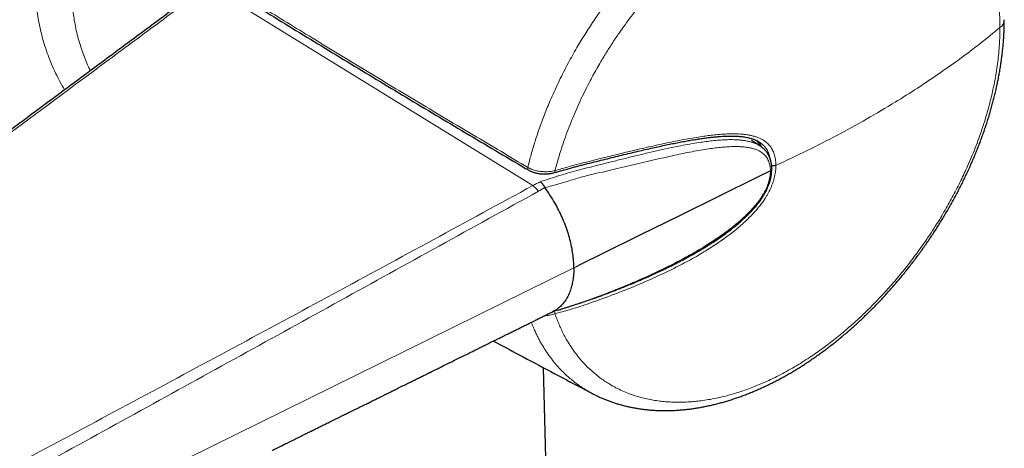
# Model space of a CAD drawing. Header units: millimetres. Extents: x 8 to 834, y 12 to 760.
# Tile 25 of 65: x 775 to 826, y 193 to 216. Entities that reach past the tile are written whole.
import ezdxf

# ---------------------------------------------------------------- set-up
doc = ezdxf.new("R2010")
doc.units = ezdxf.units.MM

msp = doc.modelspace()

# ---------------------------------------------------------------- linework, layer by layer
at = {"color": 252, "linetype": 'Continuous', "lineweight": 0}
for p, q in [((801.8, 206.947), (785.008, 217.303)), ((803.926, 202.688), (766.42, 184.2)), ((804.003, 202.726), (803.926, 202.688))]:
    msp.add_line(p, q, dxfattribs=at)
at = {"color": 7, "linetype": 'Continuous', "lineweight": 30}
for p, q in [((813.561, 209.008), (813.133, 209.28)), ((802.851, 200.409), (802.854, 200.41)), ((803.782, 145.988), (802.347, 197.508))]:
    msp.add_line(p, q, dxfattribs=at)
at = {"color": 252, "linetype": 'Continuous', "lineweight": 0, "flags": 128}
for points in [[(801.539, 207.89), (801.534, 207.86), (801.532, 207.832), (801.534, 207.807), (801.541, 207.786), (801.551, 207.768), (801.565, 207.755), (801.569, 207.752)], [(802.947, 207.72), (802.947, 207.693), (802.945, 207.669), (802.94, 207.649), (802.933, 207.633), (802.924, 207.623), (802.915, 207.618)]]:
    msp.add_lwpolyline(points, dxfattribs=at)
at = {"color": 7, "linetype": 'Continuous', "lineweight": 30, "flags": 128}
msp.add_lwpolyline([(814.11, 207.708), (813.441, 207.378), (811.419, 206.381), (809.397, 205.384), (807.375, 204.388), (805.353, 203.391), (804.342, 202.893), (804.003, 202.726)], dxfattribs=at)
at = {"color": 252, "linetype": 'Continuous', "lineweight": 0}
for centre, radius, start, end in [((825.683, 215.575), 0.546, 305.9374, 356.9246), ((802.49, 200.308), 0.457, 358.9001, 16.1031)]:
    msp.add_arc(centre, radius, start, end, dxfattribs=at)
for points, knots in [([(777.535, 211.904), (777.375, 212.192), (777.052, 212.773), (776.669, 213.691), (776.366, 214.638), (776.157, 215.601), (776.038, 216.585), (776.013, 217.585), (776.086, 218.595), (776.242, 219.52), (776.455, 220.359), (776.701, 221.117), (777.001, 221.875), (777.41, 222.759), (777.956, 223.758), (778.667, 224.862), (779.474, 225.951), (780.372, 227.03), (781.289, 228.029), (782.194, 228.946), (783.063, 229.774), (783.954, 230.576), (784.864, 231.354), (785.792, 232.109), (786.743, 232.851), (787.706, 233.575), (788.672, 234.27), (789.621, 234.925), (790.549, 235.54), (791.456, 236.114), (792.339, 236.648), (793.19, 237.137), (794.003, 237.578), (794.709, 237.934), (795.319, 238.218), (795.844, 238.444), (796.345, 238.638), (796.904, 238.828), (797.497, 238.991), (798.099, 239.092), (798.63, 239.105), (799.103, 239.035), (799.366, 238.913), (799.498, 238.851)], [0, 0, 0, 0, 0.024013, 0.04859, 0.072817, 0.096835, 0.120788, 0.145288, 0.169653, 0.194046, 0.212456, 0.231037, 0.249853, 0.268964, 0.29759, 0.326359, 0.355446, 0.385016, 0.415229, 0.439839, 0.464189, 0.488357, 0.512429, 0.536488, 0.560619, 0.585609, 0.610225, 0.634574, 0.658765, 0.682909, 0.70712, 0.731494, 0.755767, 0.780054, 0.798351, 0.816771, 0.83536, 0.854164, 0.883096, 0.911994, 0.941012, 0.970298, 1, 1, 1, 1]), ([(800.309, 237.021), (800.29, 237.034), (800.177, 237.114), (799.939, 237.2), (799.594, 237.278), (799.231, 237.298), (798.929, 237.279), (798.702, 237.248), (798.555, 237.224), (798.408, 237.195), (798.261, 237.162), (798.115, 237.126), (797.969, 237.086), (797.825, 237.044), (797.528, 236.953), (797.059, 236.789), (796.383, 236.511), (795.67, 236.181), (794.925, 235.804), (794.152, 235.384), (793.356, 234.925), (792.532, 234.428), (791.678, 233.889), (790.938, 233.401), (790.331, 232.987), (789.865, 232.663), (789.392, 232.326), (788.912, 231.977), (788.427, 231.617), (787.968, 231.269), (787.533, 230.933), (787.12, 230.608), (786.696, 230.267), (786.262, 229.91), (785.817, 229.536), (785.407, 229.183), (784.991, 228.816), (784.548, 228.417), (784.019, 227.926), (783.429, 227.353), (782.882, 226.795), (782.411, 226.292), (782.041, 225.882), (781.711, 225.502), (781.419, 225.153), (781.162, 224.835), (780.938, 224.551), (780.71, 224.25), (780.463, 223.911), (780.195, 223.526), (779.939, 223.136), (779.703, 222.756), (779.487, 222.386), (779.289, 222.027), (779.01, 221.485), (778.682, 220.756), (778.357, 219.836), (778.14, 219.002), (778.007, 218.255), (777.937, 217.596), (777.914, 216.948), (777.939, 216.249), (778.031, 215.489), (778.209, 214.66), (778.418, 213.987), (778.617, 213.47), (778.748, 213.157), (778.839, 212.968), (778.873, 212.898)], [0, 0, 0, 0, 0.005055, 0.030725, 0.05494, 0.077704, 0.099024, 0.107006, 0.114766, 0.122304, 0.129621, 0.136718, 0.143594, 0.150251, 0.156688, 0.183584, 0.209977, 0.235901, 0.261395, 0.286498, 0.311251, 0.335537, 0.36032, 0.385637, 0.398509, 0.411528, 0.424698, 0.438023, 0.451507, 0.465153, 0.476309, 0.487851, 0.499779, 0.512097, 0.524805, 0.537904, 0.547685, 0.561282, 0.577187, 0.595402, 0.615928, 0.629437, 0.641924, 0.653386, 0.663825, 0.673239, 0.681628, 0.688993, 0.699637, 0.711118, 0.722223, 0.73295, 0.743303, 0.753281, 0.762886, 0.788139, 0.812743, 0.836743, 0.854375, 0.871715, 0.888784, 0.905605, 0.927158, 0.9496, 0.972973, 0.983286, 0.993781, 1, 1, 1, 1]), ([(801.539, 207.89), (801.567, 208.002), (801.622, 208.226), (801.713, 208.563), (801.81, 208.901), (801.917, 209.25), (802.033, 209.609), (802.16, 209.978), (802.295, 210.348), (802.437, 210.718), (802.586, 211.088), (802.755, 211.489), (802.947, 211.918), (803.163, 212.377), (803.39, 212.834), (803.619, 213.274), (803.85, 213.696), (804.071, 214.083), (804.29, 214.451), (804.505, 214.8), (804.726, 215.147), (804.953, 215.491), (805.186, 215.832), (805.445, 216.197), (805.73, 216.584), (806.043, 216.993), (806.365, 217.396), (806.683, 217.778), (806.996, 218.14), (807.307, 218.486), (807.624, 218.826), (807.949, 219.162), (808.28, 219.49), (808.583, 219.779), (808.856, 220.031), (809.099, 220.249), (809.344, 220.463), (809.592, 220.673), (809.844, 220.881), (810.1, 221.084), (810.357, 221.283), (810.631, 221.489), (810.922, 221.699), (811.248, 221.925), (811.592, 222.154), (811.955, 222.384), (812.32, 222.603), (812.651, 222.792), (812.947, 222.953), (813.207, 223.089), (813.468, 223.219), (813.731, 223.345), (813.996, 223.465), (814.262, 223.58), (814.528, 223.689), (814.809, 223.798), (815.105, 223.906), (815.433, 224.016), (815.777, 224.121), (816.135, 224.218), (816.491, 224.304), (816.811, 224.37), (817.095, 224.42), (817.343, 224.458), (817.59, 224.49), (817.837, 224.515), (818.083, 224.534), (818.329, 224.546), (818.574, 224.552), (818.83, 224.55), (819.098, 224.541), (819.392, 224.52), (819.696, 224.487), (820.009, 224.44), (820.316, 224.38), (820.59, 224.315), (820.829, 224.247), (821.037, 224.182), (821.242, 224.11), (821.445, 224.031), (821.646, 223.945), (821.845, 223.852), (822.04, 223.753), (822.242, 223.64), (822.383, 223.558), (822.457, 223.509), (822.461, 223.506)], [0, 0, 0, 0, 0.011056, 0.022111, 0.033191, 0.044271, 0.056315, 0.068362, 0.080407, 0.092521, 0.104638, 0.116753, 0.131888, 0.147022, 0.162218, 0.177414, 0.191115, 0.204827, 0.21687, 0.228914, 0.240956, 0.253069, 0.265183, 0.277295, 0.292425, 0.307554, 0.322745, 0.337935, 0.351629, 0.365335, 0.379325, 0.393316, 0.407354, 0.421393, 0.431369, 0.441345, 0.451339, 0.461333, 0.471536, 0.481739, 0.491961, 0.502183, 0.514238, 0.526301, 0.540351, 0.5544, 0.568498, 0.582597, 0.592616, 0.602635, 0.612671, 0.622708, 0.632956, 0.643204, 0.653471, 0.663738, 0.675847, 0.687964, 0.702037, 0.71611, 0.730231, 0.744353, 0.754389, 0.764425, 0.774479, 0.784533, 0.794801, 0.805068, 0.815354, 0.82564, 0.837773, 0.849914, 0.863961, 0.878008, 0.892103, 0.906199, 0.916216, 0.926234, 0.93627, 0.946305, 0.956554, 0.966802, 0.97707, 0.987337, 0.999449, 1, 1, 1, 1]), ([(826.003, 215.134), (826.002, 215.257), (826, 215.505), (825.982, 215.889), (825.952, 216.285), (825.906, 216.684), (825.848, 217.065), (825.779, 217.431), (825.696, 217.798), (825.597, 218.166), (825.482, 218.528), (825.356, 218.874), (825.219, 219.205), (825.069, 219.527), (824.904, 219.84), (824.729, 220.137), (824.547, 220.416), (824.357, 220.677), (824.152, 220.933), (823.929, 221.184), (823.691, 221.423), (823.446, 221.645), (823.195, 221.85), (822.93, 222.042), (822.654, 222.222), (822.371, 222.384), (822.085, 222.529), (821.798, 222.657), (821.494, 222.774), (821.173, 222.879), (820.84, 222.969), (820.503, 223.042), (820.165, 223.099), (819.817, 223.14), (819.459, 223.166), (819.099, 223.176), (818.741, 223.169), (818.387, 223.149), (818.017, 223.113), (817.633, 223.06), (817.239, 222.99), (816.847, 222.905), (816.458, 222.805), (816.063, 222.689), (815.662, 222.556), (815.265, 222.41), (814.875, 222.252), (814.493, 222.084), (814.099, 221.897), (813.694, 221.69), (813.284, 221.465), (812.88, 221.229), (812.484, 220.983), (812.088, 220.722), (811.691, 220.446), (811.304, 220.162), (810.928, 219.872), (810.564, 219.577), (810.193, 219.263), (809.816, 218.929), (809.44, 218.578), (809.075, 218.223), (808.721, 217.862), (808.395, 217.515), (808.095, 217.184), (807.821, 216.87), (807.528, 216.522), (807.217, 216.138), (806.891, 215.716), (806.574, 215.287), (806.256, 214.837), (805.939, 214.366), (805.624, 213.873), (805.35, 213.421), (805.113, 213.011), (804.911, 212.645), (804.698, 212.245), (804.476, 211.808), (804.25, 211.335), (804.036, 210.859), (803.827, 210.367), (803.626, 209.857), (803.435, 209.332), (803.277, 208.86), (803.148, 208.443), (803.043, 208.081), (802.979, 207.84), (802.947, 207.72)], [0, 0, 0, 0, 0.010482, 0.020965, 0.0331, 0.045235, 0.056602, 0.067973, 0.07934, 0.09171, 0.104081, 0.115927, 0.127777, 0.139623, 0.151782, 0.163942, 0.17533, 0.186722, 0.19811, 0.210498, 0.222886, 0.23474, 0.246598, 0.258452, 0.270641, 0.28283, 0.294246, 0.305665, 0.317081, 0.329497, 0.341913, 0.353791, 0.365673, 0.377551, 0.389781, 0.402011, 0.413465, 0.424923, 0.436377, 0.448839, 0.461301, 0.473229, 0.485161, 0.497089, 0.509313, 0.521537, 0.532987, 0.544441, 0.555891, 0.568355, 0.580818, 0.592755, 0.604696, 0.616634, 0.62879, 0.640947, 0.652332, 0.663721, 0.675106, 0.687491, 0.699876, 0.711726, 0.723579, 0.73543, 0.745088, 0.754749, 0.764408, 0.776659, 0.788917, 0.801175, 0.813425, 0.826858, 0.840296, 0.853729, 0.863392, 0.873056, 0.882719, 0.894976, 0.907241, 0.919506, 0.931763, 0.945207, 0.958657, 0.972101, 0.9814, 0.990701, 1, 1, 1, 1]), ([(785.209, 217.779), (786.066, 217.248), (787.78, 216.186), (790.425, 214.564), (793.14, 212.911), (795.928, 211.23), (798.726, 209.555), (800.601, 208.445), (801.539, 207.89)], [0, 0, 0, 0, 0.159284, 0.318569, 0.488919, 0.659272, 0.829634, 1, 1, 1, 1]), ([(785.008, 217.303), (785.008, 217.303), (784.119, 216.647), (782.342, 215.334), (778.795, 212.703), (774.336, 209.389), (768.964, 205.393), (761.764, 200.032), (756.365, 196.009), (752.767, 193.328)], [0, 0, 0, 0, 0.000001, 0.082385, 0.164769, 0.329538, 0.497154, 0.664769, 1, 1, 1, 1]), ([(826.003, 215.134), (826.002, 215.009), (826, 214.759), (825.982, 214.359), (825.952, 213.933), (825.905, 213.481), (825.844, 213.024), (825.774, 212.594), (825.698, 212.193), (825.618, 211.816), (825.528, 211.433), (825.429, 211.045), (825.319, 210.653), (825.199, 210.258), (825.061, 209.833), (824.904, 209.383), (824.725, 208.907), (824.533, 208.432), (824.343, 207.991), (824.157, 207.582), (823.976, 207.203), (823.786, 206.822), (823.586, 206.439), (823.377, 206.056), (823.159, 205.673), (822.918, 205.266), (822.653, 204.838), (822.363, 204.392), (822.064, 203.952), (821.776, 203.548), (821.502, 203.178), (821.241, 202.838), (820.972, 202.5), (820.695, 202.164), (820.41, 201.832), (820.119, 201.504), (819.801, 201.159), (819.458, 200.801), (819.089, 200.434), (818.715, 200.078), (818.36, 199.756), (818.027, 199.466), (817.714, 199.204), (817.395, 198.947), (817.07, 198.696), (816.74, 198.453), (816.405, 198.217), (816.045, 197.974), (815.661, 197.73), (815.255, 197.486), (814.847, 197.257), (814.465, 197.058), (814.11, 196.885), (813.78, 196.733), (813.446, 196.591), (813.109, 196.457), (812.771, 196.334), (812.431, 196.221), (812.07, 196.112), (811.69, 196.011), (811.294, 195.921), (810.9, 195.847), (810.537, 195.793), (810.204, 195.756), (809.896, 195.732), (809.588, 195.718), (809.282, 195.715), (808.977, 195.724), (808.674, 195.743), (808.36, 195.776), (808.038, 195.824), (807.71, 195.888), (807.389, 195.967), (807.075, 196.06), (806.755, 196.173), (806.43, 196.307), (806.102, 196.466), (805.81, 196.63), (805.551, 196.793), (805.312, 196.959), (805.071, 197.145), (804.83, 197.353), (804.598, 197.573), (804.378, 197.807), (804.158, 198.064), (803.941, 198.347), (803.729, 198.659), (803.547, 198.96), (803.392, 199.248), (803.264, 199.51), (803.148, 199.772), (803.043, 200.031), (802.979, 200.21), (802.947, 200.299)], [0, 0, 0, 0, 0.010482, 0.020964, 0.033126, 0.045295, 0.057464, 0.069625, 0.079343, 0.08906, 0.099082, 0.109106, 0.119128, 0.129375, 0.139623, 0.151808, 0.164, 0.176192, 0.188377, 0.198113, 0.20785, 0.217882, 0.227917, 0.237949, 0.248201, 0.258452, 0.270666, 0.282888, 0.295109, 0.307324, 0.317084, 0.326845, 0.336899, 0.346955, 0.357009, 0.36728, 0.377551, 0.389807, 0.40207, 0.414332, 0.426587, 0.436381, 0.446174, 0.456268, 0.466363, 0.476457, 0.486773, 0.497089, 0.50934, 0.521598, 0.533856, 0.546106, 0.555895, 0.565684, 0.575782, 0.585883, 0.595981, 0.606308, 0.616635, 0.628817, 0.641006, 0.653195, 0.665376, 0.675111, 0.684845, 0.694874, 0.704906, 0.714935, 0.725183, 0.735431, 0.747054, 0.758688, 0.770324, 0.781957, 0.793581, 0.80683, 0.820083, 0.833332, 0.843531, 0.85373, 0.865359, 0.876997, 0.888638, 0.900276, 0.911905, 0.925163, 0.938426, 0.951684, 0.961893, 0.972101, 0.9814, 0.990701, 1, 1, 1, 1]), ([(814.392, 207.993), (814.934, 208.247), (816.02, 208.755), (817.587, 209.56), (819.108, 210.396), (820.486, 211.21), (821.73, 211.995), (822.851, 212.745), (823.939, 213.518), (824.995, 214.313), (825.666, 214.859), (826.003, 215.134)], [0, 0, 0, 0, 0.123074, 0.246189, 0.369505, 0.493182, 0.593485, 0.694219, 0.795482, 0.897377, 1, 1, 1, 1]), ([(813.56, 209.007), (813.54, 209.02), (813.473, 209.064), (813.35, 209.122), (813.193, 209.182), (813.029, 209.229), (812.858, 209.266), (812.683, 209.293), (812.504, 209.312), (812.322, 209.323), (812.089, 209.33), (811.803, 209.325), (811.461, 209.305), (811.114, 209.273), (810.763, 209.23), (810.371, 209.174), (809.937, 209.102), (809.462, 209.013), (808.94, 208.907), (808.37, 208.783), (807.75, 208.64), (807.126, 208.491), (806.497, 208.337), (805.865, 208.179), (805.274, 208.03), (804.726, 207.888), (804.21, 207.77), (803.703, 207.623), (803.192, 207.469), (802.685, 207.313), (802.352, 207.201), (802.185, 207.146)], [0, 0, 0, 0, 0.0080644, 0.0258629, 0.0436433, 0.0614053, 0.0791846, 0.0969723, 0.1147457, 0.1324715, 0.1501467, 0.1817497, 0.2133245, 0.2449139, 0.2765515, 0.3082373, 0.3497771, 0.3913373, 0.432871, 0.4857243, 0.5385892, 0.5914376, 0.6442417, 0.6970186, 0.7497606, 0.7912772, 0.8326992, 0.8748858, 0.9165546, 0.9582259, 1, 1, 1, 1]), ([(802.947, 207.72), (803.192, 207.791), (803.61, 207.911), (804.197, 208.072), (804.71, 208.2), (805.32, 208.351), (806.025, 208.527), (806.734, 208.699), (807.352, 208.846), (807.88, 208.968), (808.379, 209.079), (808.849, 209.18), (809.292, 209.27), (809.729, 209.354), (810.158, 209.429), (810.54, 209.49), (810.89, 209.538), (811.208, 209.575), (811.533, 209.605), (811.854, 209.625), (812.161, 209.632), (812.417, 209.626), (812.63, 209.613), (812.811, 209.594), (812.994, 209.566), (813.173, 209.529), (813.341, 209.482), (813.501, 209.424), (813.652, 209.354), (813.782, 209.277), (813.889, 209.199), (813.974, 209.124), (814.053, 209.042), (814.124, 208.952), (814.187, 208.855), (814.243, 208.75), (814.29, 208.637), (814.328, 208.516), (814.359, 208.386), (814.379, 208.253), (814.389, 208.121), (814.391, 208.036), (814.392, 207.993)], [0, 0, 0, 0, 0.053759, 0.091626, 0.129503, 0.16738, 0.227319, 0.287257, 0.327468, 0.367681, 0.407891, 0.442348, 0.476807, 0.511263, 0.544938, 0.578613, 0.602834, 0.629529, 0.656223, 0.683021, 0.709817, 0.734261, 0.749443, 0.766205, 0.782966, 0.799851, 0.816734, 0.832174, 0.848795, 0.865414, 0.876659, 0.887912, 0.899155, 0.9103, 0.921457, 0.932602, 0.944024, 0.95546, 0.966882, 0.979256, 0.989626, 1, 1, 1, 1]), ([(814.094, 208.336), (814.092, 208.348), (814.086, 208.389), (814.07, 208.457), (814.044, 208.549), (814.008, 208.647), (813.96, 208.748), (813.91, 208.835), (813.857, 208.91), (813.789, 208.994), (813.695, 209.087), (813.603, 209.161), (813.546, 209.194), (813.536, 209.2)], [0, 0, 0, 0, 0.030705, 0.106723, 0.18274, 0.286576, 0.39053, 0.494373, 0.574258, 0.654147, 0.808102, 0.964791, 1, 1, 1, 1]), ([(802.424, 206.839), (802.544, 206.87), (802.783, 206.931), (803.14, 207.033), (803.496, 207.139), (803.851, 207.248), (804.202, 207.358), (804.629, 207.463), (805.122, 207.586), (805.686, 207.714), (806.257, 207.849), (806.837, 207.986), (807.425, 208.125), (808.008, 208.262), (808.585, 208.394), (809.117, 208.512), (809.606, 208.614), (810.051, 208.703), (810.492, 208.783), (810.895, 208.847), (811.262, 208.897), (811.593, 208.933), (811.918, 208.959), (812.199, 208.97), (812.438, 208.968), (812.637, 208.959), (812.831, 208.94), (813.019, 208.911), (813.199, 208.87), (813.37, 208.815), (813.513, 208.751), (813.631, 208.682), (813.726, 208.613), (813.811, 208.534), (813.888, 208.444), (813.953, 208.345), (814.008, 208.236), (814.051, 208.118), (814.082, 207.99), (814.104, 207.854), (814.108, 207.757), (814.11, 207.708)], [0, 0, 0, 0, 0.02653, 0.053047, 0.079639, 0.10627, 0.132781, 0.158902, 0.200909, 0.242894, 0.284856, 0.329781, 0.374679, 0.419562, 0.464409, 0.509173, 0.544726, 0.580251, 0.615692, 0.651002, 0.678634, 0.706158, 0.733568, 0.760871, 0.778566, 0.796255, 0.813914, 0.831472, 0.848869, 0.866103, 0.883235, 0.895083, 0.90674, 0.918353, 0.929999, 0.941566, 0.953027, 0.964488, 0.976054, 0.987919, 1, 1, 1, 1]), ([(801.539, 207.89), (801.573, 207.871), (801.64, 207.834), (801.753, 207.786), (801.873, 207.746), (801.999, 207.713), (802.13, 207.688), (802.264, 207.672), (802.4, 207.664), (802.537, 207.664), (802.675, 207.673), (802.813, 207.691), (802.903, 207.71), (802.947, 207.72)], [0, 0, 0, 0, 0.089293, 0.178869, 0.268166, 0.357151, 0.44641, 0.535406, 0.62568, 0.716224, 0.806513, 0.903254, 1, 1, 1, 1]), ([(802.854, 200.41), (802.949, 200.441), (803.164, 200.511), (803.496, 200.619), (803.851, 200.734), (804.202, 200.849), (804.629, 200.996), (805.122, 201.173), (805.686, 201.386), (806.257, 201.612), (806.837, 201.851), (807.425, 202.105), (808.008, 202.369), (808.585, 202.644), (809.117, 202.911), (809.606, 203.169), (810.051, 203.415), (810.492, 203.671), (810.895, 203.92), (811.262, 204.159), (811.593, 204.386), (811.918, 204.622), (812.199, 204.841), (812.438, 205.039), (812.637, 205.213), (812.831, 205.393), (813.019, 205.579), (813.199, 205.772), (813.37, 205.971), (813.513, 206.157), (813.631, 206.326), (813.726, 206.475), (813.811, 206.628), (813.888, 206.782), (813.953, 206.937), (814.008, 207.092), (814.051, 207.247), (814.082, 207.401), (814.104, 207.556), (814.108, 207.657), (814.11, 207.708)], [0, 0, 0, 0, 0.021963, 0.049428, 0.076933, 0.104315, 0.131293, 0.174679, 0.218042, 0.261381, 0.307782, 0.354153, 0.40051, 0.446828, 0.493061, 0.529782, 0.566473, 0.603078, 0.639546, 0.668085, 0.696513, 0.724822, 0.753022, 0.771297, 0.789567, 0.807806, 0.82594, 0.843909, 0.861708, 0.879403, 0.891639, 0.903679, 0.915673, 0.927701, 0.939648, 0.951485, 0.963323, 0.975268, 0.987523, 1, 1, 1, 1]), ([(814.392, 207.993), (814.391, 207.941), (814.389, 207.846), (814.377, 207.704), (814.357, 207.566), (814.329, 207.422), (814.292, 207.273), (814.246, 207.121), (814.19, 206.969), (814.125, 206.816), (814.054, 206.665), (813.975, 206.518), (813.891, 206.374), (813.786, 206.208), (813.655, 206.023), (813.503, 205.826), (813.343, 205.637), (813.177, 205.455), (812.999, 205.272), (812.816, 205.096), (812.633, 204.93), (812.419, 204.745), (812.164, 204.537), (811.859, 204.304), (811.538, 204.075), (811.213, 203.855), (810.893, 203.65), (810.545, 203.437), (810.169, 203.219), (809.751, 202.988), (809.324, 202.763), (808.89, 202.546), (808.426, 202.324), (807.933, 202.098), (807.409, 201.87), (806.793, 201.614), (806.081, 201.333), (805.37, 201.071), (804.751, 200.852), (804.228, 200.674), (803.627, 200.488), (803.199, 200.369), (802.947, 200.299)], [0, 0, 0, 0, 0.012386, 0.022753, 0.033122, 0.044266, 0.055423, 0.066567, 0.07799, 0.089425, 0.100849, 0.111918, 0.122998, 0.134069, 0.150948, 0.167829, 0.182966, 0.199729, 0.216494, 0.233399, 0.250305, 0.265742, 0.289917, 0.316613, 0.343311, 0.370131, 0.396951, 0.421389, 0.454146, 0.486903, 0.520719, 0.554539, 0.588356, 0.628267, 0.66818, 0.708091, 0.768433, 0.828776, 0.867423, 0.906071, 0.944708, 1, 1, 1, 1]), ([(802.185, 207.146), (802.12, 207.113), (801.99, 207.048), (801.863, 206.981), (801.8, 206.947)], [0, 0, 0, 0, 0.500128, 1, 1, 1, 1]), ([(801.8, 206.947), (800.08, 206.011), (796.639, 204.14), (791.472, 201.335), (786.292, 198.54), (781.101, 195.752), (775.903, 192.968), (770.706, 190.184), (767.243, 188.326), (765.512, 187.397)], [0, 0, 0, 0, 0.14286, 0.285713, 0.428565, 0.571419, 0.714278, 0.857139, 1, 1, 1, 1]), ([(765.968, 186.765), (767.694, 187.71), (771.144, 189.6), (776.317, 192.44), (781.487, 195.284), (786.649, 198.13), (791.801, 200.973), (796.945, 203.816), (800.374, 205.706), (802.088, 206.65)], [0, 0, 0, 0, 0.142846, 0.285693, 0.428549, 0.571416, 0.714286, 0.857149, 1, 1, 1, 1]), ([(801.8, 206.947), (801.825, 206.929), (801.876, 206.891), (801.951, 206.821), (802.022, 206.741), (802.066, 206.68), (802.088, 206.65)], [0, 0, 0, 0, 0.2487339, 0.5, 0.7512661, 1, 1, 1, 1]), ([(802.088, 206.65), (802.144, 206.682), (802.256, 206.746), (802.365, 206.813), (802.42, 206.847)], [0, 0, 0, 0, 0.4998892, 1, 1, 1, 1]), ([(802.947, 200.299), (802.903, 200.286), (802.813, 200.26), (802.687, 200.235), (802.572, 200.219), (802.488, 200.21), (802.438, 200.208), (802.421, 200.207)], [0, 0, 0, 0, 0.2673069, 0.5371239, 0.7222971, 0.9086223, 1, 1, 1, 1]), ([(801.719, 199.859), (801.749, 199.782), (801.812, 199.624), (801.908, 199.406), (802.003, 199.203), (802.096, 199.019), (802.194, 198.838), (802.323, 198.612), (802.49, 198.346), (802.701, 198.045), (802.925, 197.759), (803.151, 197.499), (803.378, 197.265), (803.603, 197.053), (803.837, 196.853), (804.05, 196.689), (804.238, 196.556), (804.397, 196.449), (804.56, 196.348), (804.721, 196.254), (804.83, 196.197), (804.882, 196.171)], [0, 0, 0, 0, 0.046722, 0.095624, 0.135468, 0.175312, 0.215214, 0.255116, 0.328438, 0.401761, 0.475444, 0.549128, 0.612793, 0.676458, 0.740358, 0.804259, 0.844096, 0.883933, 0.923827, 0.963722, 1, 1, 1, 1])]:
    msp.add_open_spline(points, degree=3, knots=knots, dxfattribs=at)
at = {"color": 7, "linetype": 'Continuous', "lineweight": 30}
for points, knots in [([(785.237, 217.635), (785.536, 217.449), (786.334, 216.953), (787.636, 216.15), (789.143, 215.224), (790.657, 214.298), (792.177, 213.373), (793.703, 212.449), (795.235, 211.525), (796.774, 210.602), (798.318, 209.679), (799.869, 208.757), (800.953, 208.115), (801.521, 207.78), (801.569, 207.752)], [0, 0, 0, 0, 0.055642, 0.148503, 0.24152, 0.334694, 0.428026, 0.521517, 0.615168, 0.708979, 0.802953, 0.89709, 0.99139, 1, 1, 1, 1]), ([(784.828, 217.306), (784.616, 217.151), (783.825, 216.568), (782.333, 215.463), (780.104, 213.812), (777.322, 211.747), (773.866, 209.178), (769.302, 205.782), (763.292, 201.308), (757.494, 196.989), (753.751, 194.2), (752.585, 193.331)], [0, 0, 0, 0, 0.019542, 0.07328, 0.138477, 0.22652, 0.331808, 0.459958, 0.651365, 0.891314, 1, 1, 1, 1]), ([(804.882, 196.168), (804.918, 196.149), (805.011, 196.101), (805.163, 196.027), (805.338, 195.947), (805.517, 195.871), (805.697, 195.8), (805.881, 195.733), (806.067, 195.671), (806.255, 195.613), (806.446, 195.56), (806.639, 195.512), (806.834, 195.468), (807.031, 195.428), (807.231, 195.393), (807.433, 195.363), (807.637, 195.338), (807.843, 195.317), (808.05, 195.301), (808.259, 195.29), (808.47, 195.283), (808.681, 195.282), (808.895, 195.285), (809.11, 195.293), (809.327, 195.305), (809.545, 195.323), (809.765, 195.345), (809.987, 195.372), (810.208, 195.403), (810.43, 195.44), (810.653, 195.481), (810.879, 195.527), (811.106, 195.578), (811.334, 195.634), (811.562, 195.694), (811.79, 195.759), (812.018, 195.829), (812.245, 195.902), (812.472, 195.98), (812.699, 196.063), (812.927, 196.15), (813.156, 196.242), (813.384, 196.338), (813.612, 196.439), (813.84, 196.544), (814.068, 196.653), (814.295, 196.767), (814.522, 196.885), (814.75, 197.008), (814.975, 197.133), (815.2, 197.264), (815.423, 197.398), (815.648, 197.537), (815.872, 197.68), (816.096, 197.827), (816.318, 197.979), (816.54, 198.133), (816.759, 198.292), (816.977, 198.453), (817.193, 198.617), (817.407, 198.785), (817.62, 198.956), (817.833, 199.131), (818.044, 199.31), (818.254, 199.492), (818.462, 199.677), (818.669, 199.866), (818.874, 200.058), (819.077, 200.253), (819.279, 200.451), (819.479, 200.652), (819.678, 200.857), (819.874, 201.063), (820.067, 201.272), (820.259, 201.484), (820.448, 201.698), (820.636, 201.916), (820.821, 202.135), (821.004, 202.357), (821.184, 202.581), (821.362, 202.808), (821.538, 203.036), (821.711, 203.266), (821.881, 203.499), (822.049, 203.734), (822.215, 203.971), (822.378, 204.21), (822.538, 204.451), (822.696, 204.694), (822.851, 204.938), (823.002, 205.184), (823.151, 205.431), (823.296, 205.678), (823.439, 205.927), (823.578, 206.178), (823.714, 206.43), (823.847, 206.682), (823.977, 206.936), (824.103, 207.19), (824.226, 207.445), (824.346, 207.701), (824.463, 207.958), (824.576, 208.216), (824.686, 208.476), (824.793, 208.735), (824.896, 208.994), (824.994, 209.253), (825.09, 209.514), (825.182, 209.775), (825.271, 210.036), (825.357, 210.298), (825.438, 210.56), (825.515, 210.821), (825.589, 211.081), (825.658, 211.339), (825.723, 211.597), (825.785, 211.855), (825.843, 212.114), (825.897, 212.372), (825.947, 212.63), (825.993, 212.886), (826.035, 213.142), (826.073, 213.397), (826.106, 213.651), (826.136, 213.904), (826.162, 214.156), (826.183, 214.407), (826.201, 214.657), (826.214, 214.905), (826.223, 215.153), (826.228, 215.367), (826.227, 215.497), (826.227, 215.546)], [0, 0, 0, 0, 0.004686, 0.012056, 0.019438, 0.026835, 0.034259, 0.041693, 0.049135, 0.056589, 0.064055, 0.071536, 0.079035, 0.086553, 0.094091, 0.101652, 0.109238, 0.116836, 0.124439, 0.132038, 0.139644, 0.147262, 0.154895, 0.162546, 0.170218, 0.177914, 0.185637, 0.19339, 0.201189, 0.208769, 0.216553, 0.224362, 0.232187, 0.240021, 0.247854, 0.255677, 0.263482, 0.271263, 0.279011, 0.286712, 0.294568, 0.30237, 0.310169, 0.317967, 0.325768, 0.333573, 0.341386, 0.34921, 0.357048, 0.364903, 0.372586, 0.380408, 0.388252, 0.396111, 0.403978, 0.411842, 0.419695, 0.427528, 0.435334, 0.443105, 0.450831, 0.458588, 0.466396, 0.474193, 0.481983, 0.489769, 0.497553, 0.50534, 0.513132, 0.520932, 0.528744, 0.53657, 0.544331, 0.5521, 0.559874, 0.56765, 0.575428, 0.583204, 0.590978, 0.598748, 0.606511, 0.614266, 0.622018, 0.629775, 0.637541, 0.645316, 0.653096, 0.660879, 0.668663, 0.676445, 0.684222, 0.691993, 0.699753, 0.707473, 0.715248, 0.72301, 0.730762, 0.738509, 0.746253, 0.753998, 0.761747, 0.769502, 0.777268, 0.785053, 0.792883, 0.800594, 0.808343, 0.816121, 0.823921, 0.831736, 0.839556, 0.847373, 0.855178, 0.862963, 0.870714, 0.878353, 0.886165, 0.893964, 0.901753, 0.909537, 0.917317, 0.925098, 0.932881, 0.94067, 0.948468, 0.956289, 0.964071, 0.971844, 0.979654, 0.987482, 0.995303, 1, 1, 1, 1]), ([(802.915, 207.619), (802.989, 207.64), (803.188, 207.696), (803.465, 207.775), (803.737, 207.853), (803.959, 207.914), (804.177, 207.97), (804.483, 208.047), (804.865, 208.143), (805.323, 208.257), (805.769, 208.368), (806.203, 208.474), (806.625, 208.577), (807.037, 208.675), (807.436, 208.769), (807.82, 208.858), (808.186, 208.94), (808.536, 209.017), (808.87, 209.087), (809.191, 209.152), (809.501, 209.212), (809.788, 209.265), (810.061, 209.312), (810.32, 209.354), (810.574, 209.392), (810.815, 209.425), (811.045, 209.452), (811.256, 209.473), (811.451, 209.49), (811.634, 209.502), (811.812, 209.51), (811.986, 209.515), (812.15, 209.514), (812.304, 209.51), (812.446, 209.501), (812.579, 209.49), (812.704, 209.475), (812.826, 209.456), (812.94, 209.433), (813.044, 209.408), (813.14, 209.381), (813.23, 209.351), (813.317, 209.317), (813.398, 209.28), (813.472, 209.242), (813.516, 209.214), (813.537, 209.202)], [0, 0, 0, 0, 0.019101, 0.051335, 0.071486, 0.089348, 0.109096, 0.128061, 0.168903, 0.208917, 0.247976, 0.286137, 0.323459, 0.359999, 0.395809, 0.430388, 0.463352, 0.494937, 0.525337, 0.554708, 0.583182, 0.610868, 0.634567, 0.659704, 0.68369, 0.706599, 0.728562, 0.749686, 0.768064, 0.78546, 0.80387, 0.821336, 0.83799, 0.853963, 0.869358, 0.882714, 0.896788, 0.910298, 0.923318, 0.935942, 0.946704, 0.958043, 0.969311, 0.980272, 0.990934, 1, 1, 1, 1]), ([(813.369, 209.292), (813.37, 209.292), (813.396, 209.271), (813.444, 209.223), (813.511, 209.149), (813.577, 209.061), (813.615, 208.994), (813.636, 208.957)], [0, 0, 0, 0, 0.0073267, 0.2397282, 0.4743493, 0.7097641, 1, 1, 1, 1]), ([(814.18, 207.8), (814.18, 207.814), (814.178, 207.864), (814.175, 207.944), (814.164, 208.033), (814.153, 208.102), (814.143, 208.155), (814.135, 208.192), (814.128, 208.221), (814.122, 208.243), (814.115, 208.268), (814.106, 208.301), (814.091, 208.345), (814.072, 208.396), (814.048, 208.455), (814.018, 208.517), (813.985, 208.576), (813.953, 208.626), (813.922, 208.672), (813.886, 208.719), (813.844, 208.769), (813.795, 208.821), (813.741, 208.871), (813.683, 208.921), (813.624, 208.967), (813.581, 208.995), (813.561, 209.009)], [0, 0, 0, 0, 0.028264, 0.097612, 0.157376, 0.20749, 0.240357, 0.266961, 0.28738, 0.301659, 0.313786, 0.341209, 0.372871, 0.40991, 0.454441, 0.506598, 0.556948, 0.599354, 0.63793, 0.682043, 0.732002, 0.787687, 0.846631, 0.901714, 0.952754, 1, 1, 1, 1]), ([(801.57, 207.753), (801.573, 207.752), (801.595, 207.738), (801.64, 207.714), (801.706, 207.683), (801.775, 207.655), (801.846, 207.63), (801.92, 207.608), (801.995, 207.59), (802.071, 207.575), (802.149, 207.563), (802.227, 207.554), (802.305, 207.549), (802.384, 207.547), (802.463, 207.548), (802.543, 207.553), (802.623, 207.561), (802.703, 207.572), (802.781, 207.586), (802.852, 207.602), (802.896, 207.614), (802.914, 207.619)], [0, 0, 0, 0, 0.006933, 0.062633, 0.118614, 0.174732, 0.230838, 0.286842, 0.342673, 0.398279, 0.453631, 0.50872, 0.563188, 0.618026, 0.673541, 0.72948, 0.78588, 0.842756, 0.900106, 0.957908, 1, 1, 1, 1]), ([(803.107, 200.493), (803.127, 200.499), (803.186, 200.518), (803.289, 200.551), (803.416, 200.592), (803.554, 200.636), (803.698, 200.682), (803.845, 200.728), (803.986, 200.774), (804.131, 200.821), (804.277, 200.868), (804.424, 200.918), (804.56, 200.965), (804.679, 201.005), (804.779, 201.04), (804.862, 201.069), (804.934, 201.095), (804.992, 201.115), (805.036, 201.131), (805.07, 201.143), (805.103, 201.155), (805.141, 201.168), (805.186, 201.185), (805.252, 201.208), (805.34, 201.241), (805.456, 201.283), (805.593, 201.334), (805.745, 201.391), (805.904, 201.452), (806.059, 201.512), (806.21, 201.571), (806.397, 201.645), (806.617, 201.733), (806.865, 201.834), (807.098, 201.931), (807.322, 202.026), (807.546, 202.123), (807.792, 202.232), (808.063, 202.354), (808.359, 202.491), (808.668, 202.638), (808.984, 202.794), (809.307, 202.958), (809.636, 203.131), (809.97, 203.313), (810.306, 203.503), (810.638, 203.7), (810.961, 203.9), (811.273, 204.103), (811.575, 204.31), (811.873, 204.524), (812.166, 204.748), (812.426, 204.961), (812.653, 205.159), (812.848, 205.341), (813.038, 205.529), (813.218, 205.721), (813.385, 205.915), (813.535, 206.107), (813.669, 206.297), (813.785, 206.482), (813.884, 206.662), (813.966, 206.836), (814.032, 207.002), (814.077, 207.137), (814.107, 207.244), (814.127, 207.33), (814.145, 207.421), (814.161, 207.521), (814.174, 207.631), (814.178, 207.722), (814.18, 207.776), (814.18, 207.793)], [0, 0, 0, 0, 0.0050222, 0.0142638, 0.024577, 0.0352845, 0.0469372, 0.0586177, 0.069727, 0.0802539, 0.0926497, 0.1037772, 0.1144193, 0.1241881, 0.1312436, 0.1377462, 0.1434023, 0.1480551, 0.1512162, 0.1536553, 0.1560117, 0.1589452, 0.1624559, 0.1665437, 0.1741331, 0.1831472, 0.1935873, 0.2061653, 0.2187112, 0.230914, 0.2427742, 0.2542922, 0.27517, 0.2948231, 0.3132524, 0.3306112, 0.3483707, 0.3669005, 0.3897252, 0.4136125, 0.4385569, 0.4645526, 0.4906086, 0.5176614, 0.5455123, 0.5733999, 0.6012325, 0.6289971, 0.6551033, 0.6811398, 0.7071187, 0.7330577, 0.7589963, 0.7774524, 0.7959182, 0.8143415, 0.8325608, 0.8500322, 0.8667498, 0.8826282, 0.89761, 0.9118546, 0.9254056, 0.9381717, 0.9501168, 0.9566058, 0.9629828, 0.9700068, 0.97787, 0.9865907, 0.9960324, 1, 1, 1, 1]), ([(814.11, 207.708), (814.122, 207.714), (814.146, 207.728), (814.168, 207.753), (814.18, 207.778), (814.18, 207.794), (814.18, 207.8)], [0, 0, 0, 0, 0.274708, 0.549929, 0.815493, 1, 1, 1, 1]), ([(814.392, 207.991), (814.371, 207.983), (814.328, 207.968), (814.253, 207.966), (814.196, 207.972), (814.173, 207.983), (814.169, 207.985)], [0, 0, 0, 0, 0.3124196, 0.6248392, 0.9372589, 1, 1, 1, 1]), ([(802.185, 207.145), (802.205, 207.126), (802.247, 207.087), (802.309, 207.015), (802.368, 206.933), (802.404, 206.873), (802.423, 206.843)], [0, 0, 0, 0, 0.247799, 0.498727, 0.750304, 1, 1, 1, 1]), ([(803.926, 202.688), (803.923, 202.804), (803.918, 203.036), (803.878, 203.401), (803.814, 203.775), (803.725, 204.155), (803.612, 204.54), (803.475, 204.925), (803.316, 205.309), (803.135, 205.688), (802.927, 206.073), (802.692, 206.461), (802.513, 206.714), (802.423, 206.841)], [0, 0, 0, 0, 0.089092, 0.178184, 0.267274, 0.356365, 0.445458, 0.53455, 0.623643, 0.712736, 0.801827, 0.900912, 1, 1, 1, 1]), ([(803.926, 202.688), (803.923, 202.574), (803.918, 202.347), (803.878, 202.029), (803.814, 201.729), (803.725, 201.451), (803.612, 201.198), (803.475, 200.97), (803.316, 200.77), (803.135, 200.601), (802.97, 200.48), (802.859, 200.429), (802.822, 200.412)], [0, 0, 0, 0, 0.10526, 0.210521, 0.315779, 0.421037, 0.526299, 0.63156, 0.736821, 0.842083, 0.947341, 1, 1, 1, 1]), ([(788.286, 193.214), (788.301, 193.222), (788.346, 193.244), (788.418, 193.28), (788.504, 193.322), (788.589, 193.364), (788.671, 193.405), (788.738, 193.438), (788.788, 193.463), (788.822, 193.48), (788.853, 193.495), (788.886, 193.512), (788.927, 193.532), (788.977, 193.557), (789.037, 193.586), (789.102, 193.619), (789.204, 193.669), (789.336, 193.734), (789.497, 193.814), (789.652, 193.89), (789.802, 193.965), (789.945, 194.036), (790.066, 194.095), (790.162, 194.143), (790.234, 194.178), (790.295, 194.209), (790.347, 194.234), (790.388, 194.255), (790.419, 194.27), (790.445, 194.283), (790.472, 194.296), (790.508, 194.314), (790.555, 194.337), (790.608, 194.363), (790.715, 194.417), (790.837, 194.477), (790.975, 194.545), (791.079, 194.597), (791.194, 194.653), (791.319, 194.715), (791.455, 194.782), (791.6, 194.854), (791.727, 194.917), (791.831, 194.968), (791.903, 195.004), (791.969, 195.037), (792.025, 195.065), (792.076, 195.09), (792.12, 195.111), (792.155, 195.129), (792.184, 195.143), (792.216, 195.159), (792.258, 195.18), (792.308, 195.204), (792.392, 195.246), (792.508, 195.303), (792.657, 195.377), (792.814, 195.455), (792.981, 195.537), (793.131, 195.611), (793.26, 195.675), (793.366, 195.727), (793.476, 195.782), (793.589, 195.838), (793.703, 195.894), (793.81, 195.947), (793.905, 195.994), (793.985, 196.034), (794.054, 196.068), (794.11, 196.096), (794.162, 196.121), (794.213, 196.146), (794.27, 196.175), (794.334, 196.206), (794.409, 196.243), (794.494, 196.285), (794.59, 196.333), (794.696, 196.385), (794.862, 196.467), (795.078, 196.574), (795.337, 196.702), (795.582, 196.823), (795.811, 196.937), (796.027, 197.043), (796.186, 197.122), (796.294, 197.175), (796.351, 197.204), (796.401, 197.229), (796.442, 197.249), (796.47, 197.262), (796.495, 197.275), (796.527, 197.291), (796.573, 197.314), (796.63, 197.342), (796.697, 197.375), (796.773, 197.413), (796.86, 197.456), (796.959, 197.504), (797.066, 197.557), (797.279, 197.663), (797.599, 197.821), (798.027, 198.033), (798.356, 198.196), (798.58, 198.306), (798.689, 198.36), (798.787, 198.409), (798.874, 198.452), (798.948, 198.489), (799.011, 198.52), (799.064, 198.546), (799.113, 198.57), (799.162, 198.594), (799.215, 198.62), (799.272, 198.649), (799.337, 198.681), (799.422, 198.723), (799.532, 198.777), (799.667, 198.844), (799.819, 198.92), (799.986, 199.002), (800.167, 199.091), (800.349, 199.182), (800.531, 199.272), (800.713, 199.362), (800.904, 199.456), (801.065, 199.536), (801.194, 199.6), (801.289, 199.647), (801.386, 199.695), (801.485, 199.744), (801.585, 199.793), (801.681, 199.841), (801.769, 199.885), (801.846, 199.923), (801.912, 199.955), (801.968, 199.983), (802.009, 200.003), (802.039, 200.018), (802.058, 200.027), (802.074, 200.035), (802.091, 200.044), (802.117, 200.057), (802.156, 200.076), (802.209, 200.102), (802.277, 200.136), (802.359, 200.177), (802.455, 200.224), (802.565, 200.279), (802.69, 200.341), (802.778, 200.384), (802.825, 200.407)], [0, 0, 0, 0, 0.003207, 0.009077, 0.014919, 0.020733, 0.026518, 0.031762, 0.034473, 0.036784, 0.038698, 0.040818, 0.043623, 0.047046, 0.051135, 0.055821, 0.060559, 0.071931, 0.082936, 0.093569, 0.10382, 0.113686, 0.12304, 0.128611, 0.133505, 0.137718, 0.141244, 0.14408, 0.146221, 0.147697, 0.149295, 0.151798, 0.155193, 0.1589, 0.162618, 0.177328, 0.183949, 0.190934, 0.198792, 0.207539, 0.216689, 0.226666, 0.237484, 0.242869, 0.247936, 0.252418, 0.25631, 0.259608, 0.262891, 0.265237, 0.266844, 0.268921, 0.271819, 0.275431, 0.279295, 0.289043, 0.299278, 0.310007, 0.321449, 0.333771, 0.340782, 0.348056, 0.355597, 0.363408, 0.371485, 0.379116, 0.385467, 0.390991, 0.395681, 0.399528, 0.402705, 0.406304, 0.41008, 0.414447, 0.419552, 0.425399, 0.431997, 0.439352, 0.447384, 0.466183, 0.484007, 0.500825, 0.516613, 0.531447, 0.54535, 0.549515, 0.553586, 0.557202, 0.559962, 0.561863, 0.563013, 0.565259, 0.568439, 0.572558, 0.577034, 0.582269, 0.588268, 0.595038, 0.60258, 0.610448, 0.639088, 0.66859, 0.698979, 0.707195, 0.714781, 0.721562, 0.72753, 0.732678, 0.736999, 0.740538, 0.743672, 0.747148, 0.750632, 0.7546, 0.759054, 0.763998, 0.772268, 0.781641, 0.792133, 0.80371, 0.816172, 0.829508, 0.841397, 0.853922, 0.867094, 0.880922, 0.887347, 0.893908, 0.900606, 0.907441, 0.914415, 0.921242, 0.927355, 0.932632, 0.937198, 0.941049, 0.944182, 0.945781, 0.947095, 0.948123, 0.94907, 0.950711, 0.953454, 0.957162, 0.961839, 0.96749, 0.974124, 0.981747, 0.990369, 1, 1, 1, 1]), ([(802.769, 200.379), (802.772, 200.38), (802.778, 200.383), (802.786, 200.386), (802.797, 200.39), (802.807, 200.394), (802.817, 200.398), (802.825, 200.4), (802.832, 200.403), (802.84, 200.406), (802.847, 200.408), (802.851, 200.409), (802.851, 200.409)], [0, 0, 0, 0, 0.072088, 0.16366, 0.270159, 0.397688, 0.538316, 0.619913, 0.709756, 0.830847, 0.98393, 1, 1, 1, 1]), ([(799.76, 198.89), (800.204, 198.652), (801.193, 198.121), (802.73, 197.304), (803.993, 196.635), (804.711, 196.258), (804.881, 196.169)], [0, 0, 0, 0, 0.2607594, 0.5806099, 0.9004421, 1, 1, 1, 1])]:
    msp.add_open_spline(points, degree=3, knots=knots, dxfattribs=at)

doc.saveas('drawing.dxf')
